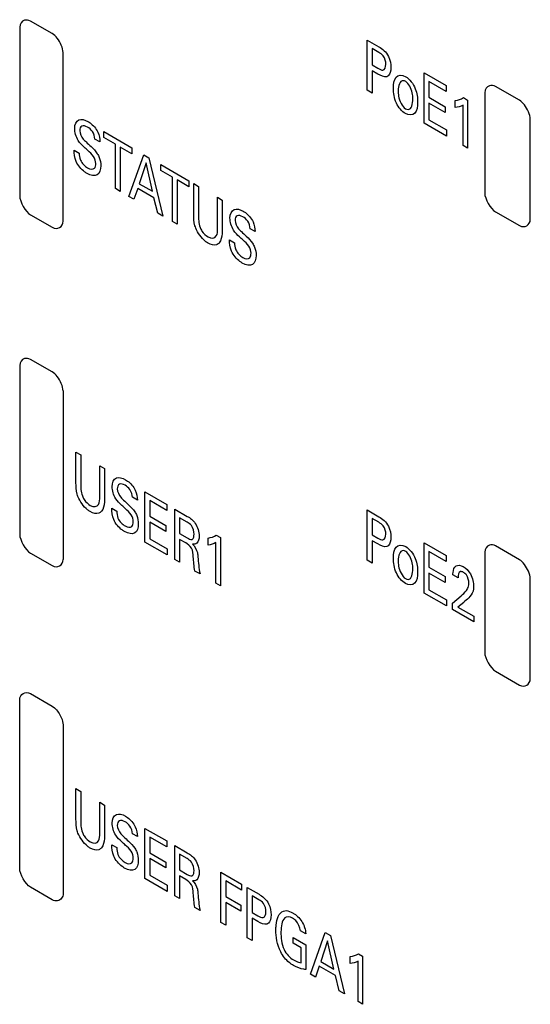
# Model space of a CAD drawing. Header units: inches. Extents: x 0 to 34, y 0 to 22.
# Tile 93 of 121: x 27.479 to 27.853, y 17.611 to 18.333. Entities that reach past the tile are written whole.
import ezdxf

# ---------------------------------------------------------------- set-up
doc = ezdxf.new("R2010")
doc.units = ezdxf.units.IN
doc.header["$LTSCALE"] = 1.87
doc.header["$MEASUREMENT"] = 0
doc.layers.get('0').update_dxf_attribs({"linetype": 'CONTINUOUS'})

msp = doc.modelspace()

# ---------------------------------------------------------------- linework, layer by layer
at = {"color": 40, "linetype": 'CONTINUOUS'}
for p, q in [((27.50314, 18.32295), (27.48723, 18.33213)), ((27.47927, 18.32754), (27.47927, 18.20394)), ((27.73395, 18.28137), (27.73395, 18.31819)), ((27.73395, 18.31819), (27.74252, 18.31325)), ((27.73749, 18.31202), (27.73749, 18.29998)), ((27.74244, 18.30916), (27.73749, 18.31202)), ((27.51109, 18.18557), (27.51109, 18.30917)), ((27.73749, 18.29998), (27.7417, 18.29755)), ((27.73749, 18.2957), (27.73749, 18.27933)), ((27.74163, 18.29331), (27.73749, 18.2957)), ((27.77567, 18.25728), (27.77567, 18.29411)), ((27.77567, 18.29411), (27.79171, 18.28484)), ((27.73749, 18.27933), (27.73395, 18.28137)), ((27.77921, 18.28773), (27.77921, 18.27625)), ((27.79171, 18.28051), (27.77921, 18.28773)), ((27.79171, 18.28484), (27.79171, 18.28051)), ((27.84554, 18.27409), (27.82805, 18.28419)), ((27.77921, 18.27625), (27.7911, 18.26938)), ((27.80442, 18.27598), (27.80757, 18.27416)), ((27.80757, 18.27416), (27.80757, 18.23886)), ((27.82009, 18.2796), (27.82009, 18.20612)), ((27.77921, 18.27197), (27.77921, 18.25973)), ((27.7911, 18.2651), (27.77921, 18.27197)), ((27.7911, 18.26938), (27.7911, 18.2651)), ((27.79847, 18.26875), (27.79847, 18.27385)), ((27.80417, 18.24082), (27.80417, 18.27056)), ((27.77921, 18.25973), (27.79199, 18.25235)), ((27.8535, 18.18683), (27.8535, 18.26031)), ((27.79199, 18.24786), (27.77567, 18.25728)), ((27.53805, 18.24352), (27.53436, 18.24565)), ((27.54084, 18.24675), (27.54084, 18.25109)), ((27.54084, 18.25109), (27.56149, 18.23917)), ((27.54941, 18.24181), (27.54084, 18.24675)), ((27.79199, 18.25235), (27.79199, 18.24786)), ((27.54941, 18.20932), (27.54941, 18.24181)), ((27.55291, 18.23978), (27.55291, 18.2073)), ((27.56149, 18.23483), (27.55291, 18.23978)), ((27.56149, 18.23917), (27.56149, 18.23483)), ((27.80757, 18.23886), (27.80417, 18.24082)), ((27.51921, 18.23752), (27.52289, 18.23539)), ((27.55937, 18.20357), (27.57013, 18.23418)), ((27.57013, 18.23418), (27.57392, 18.23199)), ((27.57392, 18.23199), (27.58426, 18.1892)), ((27.57187, 18.22813), (27.56691, 18.21294)), ((27.57658, 18.20735), (27.57187, 18.22813)), ((27.58267, 18.2226), (27.58267, 18.22694)), ((27.58267, 18.22694), (27.60331, 18.21502)), ((27.59124, 18.21766), (27.58267, 18.2226)), ((27.59124, 18.18517), (27.59124, 18.21766)), ((27.55291, 18.2073), (27.54941, 18.20932)), ((27.56577, 18.20946), (27.56302, 18.20146)), ((27.57764, 18.20261), (27.56577, 18.20946)), ((27.56691, 18.21294), (27.57658, 18.20735)), ((27.59474, 18.21563), (27.59474, 18.18315)), ((27.60331, 18.21069), (27.59474, 18.21563)), ((27.60331, 18.21502), (27.60331, 18.21069)), ((27.60682, 18.19055), (27.60682, 18.213)), ((27.60682, 18.213), (27.61036, 18.21095)), ((27.61036, 18.21095), (27.61036, 18.18815)), ((27.56302, 18.20146), (27.55937, 18.20357)), ((27.5804, 18.19143), (27.57764, 18.20261)), ((27.62424, 18.18034), (27.62424, 18.20294)), ((27.62424, 18.20294), (27.62767, 18.20096)), ((27.62767, 18.20096), (27.62767, 18.17826)), ((27.48723, 18.19016), (27.50314, 18.18097)), ((27.58426, 18.1892), (27.5804, 18.19143)), ((27.82805, 18.19234), (27.84554, 18.18224)), ((27.59474, 18.18315), (27.59124, 18.18517)), ((27.65185, 18.17781), (27.64817, 18.17994)), ((27.63302, 18.17181), (27.6367, 18.16968)), ((27.47927, 18.07954), (27.47927, 17.95593)), ((27.50314, 18.07494), (27.48723, 18.08413)), ((27.51109, 18.06117), (27.51109, 17.93756)), ((27.52052, 17.99374), (27.52052, 18.01618)), ((27.52052, 18.01618), (27.52406, 18.01414)), ((27.52406, 18.01414), (27.52406, 17.99134)), ((27.53794, 17.98352), (27.53794, 18.00612)), ((27.53794, 18.00612), (27.54137, 18.00414)), ((27.54137, 18.00414), (27.54137, 17.98144)), ((27.571, 17.9502), (27.571, 17.98703)), ((27.571, 17.98703), (27.58704, 17.97777)), ((27.56555, 17.98099), (27.56187, 17.98312)), ((27.57455, 17.98065), (27.57455, 17.96917)), ((27.58704, 17.97343), (27.57455, 17.98065)), ((27.54671, 17.97499), (27.5504, 17.97287)), ((27.58704, 17.97777), (27.58704, 17.97343)), ((27.59296, 17.93753), (27.59296, 17.97435)), ((27.59296, 17.97435), (27.60209, 17.96908)), ((27.73395, 17.93692), (27.73395, 17.97375)), ((27.73395, 17.97375), (27.74252, 17.9688)), ((27.57455, 17.96917), (27.58644, 17.96231)), ((27.57455, 17.96488), (27.57455, 17.95264)), ((27.58644, 17.95802), (27.57455, 17.96488)), ((27.5964, 17.96809), (27.5964, 17.95651)), ((27.60199, 17.96485), (27.5964, 17.96809)), ((27.73749, 17.96757), (27.73749, 17.95554)), ((27.74244, 17.96471), (27.73749, 17.96757)), ((27.58644, 17.96231), (27.58644, 17.95802)), ((27.58733, 17.94078), (27.571, 17.9502)), ((27.57455, 17.95264), (27.58733, 17.94527)), ((27.5964, 17.95651), (27.60199, 17.95328)), ((27.59647, 17.95213), (27.59647, 17.9355)), ((27.60093, 17.94956), (27.59647, 17.95213)), ((27.61739, 17.94806), (27.61739, 17.95315)), ((27.6231, 17.92013), (27.6231, 17.94986)), ((27.62334, 17.95528), (27.62649, 17.95346)), ((27.62649, 17.95346), (27.62649, 17.91817)), ((27.73749, 17.95554), (27.7417, 17.9531)), ((27.73749, 17.95125), (27.73749, 17.93488)), ((27.74163, 17.94886), (27.73749, 17.95125)), ((27.77567, 17.91283), (27.77567, 17.94966)), ((27.77567, 17.94966), (27.79171, 17.9404)), ((27.48723, 17.94215), (27.50314, 17.93297)), ((27.58733, 17.94527), (27.58733, 17.94078)), ((27.77921, 17.94328), (27.77921, 17.9318)), ((27.79171, 17.93606), (27.77921, 17.94328)), ((27.82009, 17.94281), (27.82009, 17.86932)), ((27.84554, 17.9373), (27.82805, 17.9474)), ((27.59647, 17.9355), (27.59296, 17.93753)), ((27.73749, 17.93488), (27.73395, 17.93692)), ((27.79171, 17.9404), (27.79171, 17.93606)), ((27.61148, 17.92683), (27.60769, 17.92902)), ((27.77921, 17.9318), (27.7911, 17.92494)), ((27.77921, 17.92752), (27.77921, 17.91528)), ((27.7911, 17.92065), (27.77921, 17.92752)), ((27.7911, 17.92494), (27.7911, 17.92065)), ((27.80053, 17.92413), (27.79681, 17.92628)), ((27.8535, 17.85004), (27.8535, 17.92352)), ((27.62649, 17.91817), (27.6231, 17.92013)), ((27.77921, 17.91528), (27.79199, 17.9079)), ((27.79199, 17.90341), (27.77567, 17.91283)), ((27.79199, 17.9079), (27.79199, 17.90341)), ((27.79646, 17.90548), (27.80287, 17.91085)), ((27.79646, 17.90083), (27.79646, 17.90548)), ((27.81203, 17.89184), (27.79646, 17.90083)), ((27.80467, 17.90598), (27.80038, 17.90259)), ((27.80038, 17.90259), (27.81203, 17.89587)), ((27.81203, 17.89587), (27.81203, 17.89184)), ((27.82805, 17.85554), (27.84554, 17.84544)), ((27.47927, 17.71099), (27.47927, 17.8346)), ((27.48723, 17.83919), (27.50314, 17.83)), ((27.50314, 17.83), (27.50482, 17.82873)), ((27.51109, 17.81623), (27.51109, 17.69262)), ((27.52052, 17.7471), (27.52052, 17.76954)), ((27.52052, 17.76954), (27.52406, 17.76749)), ((27.52406, 17.76749), (27.52406, 17.74469)), ((27.53794, 17.73688), (27.53794, 17.75948)), ((27.53794, 17.75948), (27.54137, 17.7575)), ((27.54137, 17.7575), (27.54137, 17.7348)), ((27.571, 17.70356), (27.571, 17.74039)), ((27.571, 17.74039), (27.58704, 17.73113)), ((27.56555, 17.73435), (27.56187, 17.73648)), ((27.57455, 17.73401), (27.57455, 17.72253)), ((27.58704, 17.72679), (27.57455, 17.73401)), ((27.54671, 17.72835), (27.5504, 17.72623)), ((27.58704, 17.73113), (27.58704, 17.72679)), ((27.59296, 17.69088), (27.59296, 17.72771)), ((27.59296, 17.72771), (27.60209, 17.72244)), ((27.57455, 17.72253), (27.58644, 17.71566)), ((27.5964, 17.72144), (27.5964, 17.70986)), ((27.60199, 17.71821), (27.5964, 17.72144)), ((27.57455, 17.71824), (27.57455, 17.706)), ((27.58644, 17.71138), (27.57455, 17.71824)), ((27.58644, 17.71566), (27.58644, 17.71138)), ((27.57455, 17.706), (27.58733, 17.69862)), ((27.5964, 17.70986), (27.60199, 17.70663)), ((27.59647, 17.70549), (27.59647, 17.68886)), ((27.60093, 17.70291), (27.59647, 17.70549)), ((27.62669, 17.67141), (27.62669, 17.70824)), ((27.62669, 17.70824), (27.64191, 17.69945)), ((27.50314, 17.68803), (27.48723, 17.69721)), ((27.58733, 17.69414), (27.571, 17.70356)), ((27.58733, 17.69862), (27.58733, 17.69414)), ((27.6303, 17.70182), (27.6303, 17.69034)), ((27.64191, 17.69511), (27.6303, 17.70182)), ((27.64191, 17.69945), (27.64191, 17.69511)), ((27.6461, 17.6602), (27.6461, 17.69703)), ((27.6461, 17.69703), (27.65467, 17.69208)), ((27.59647, 17.68886), (27.59296, 17.69088)), ((27.6303, 17.69034), (27.64124, 17.68402)), ((27.64964, 17.69085), (27.64964, 17.67882)), ((27.65459, 17.68799), (27.64964, 17.69085)), ((27.61148, 17.68019), (27.60769, 17.68238)), ((27.6303, 17.68605), (27.6303, 17.66932)), ((27.64124, 17.67973), (27.6303, 17.68605)), ((27.64124, 17.68402), (27.64124, 17.67973)), ((27.64964, 17.67882), (27.65385, 17.67638)), ((27.6303, 17.66932), (27.62669, 17.67141)), ((27.64964, 17.67453), (27.64964, 17.65816)), ((27.65378, 17.67214), (27.64964, 17.67453)), ((27.68888, 17.66315), (27.68501, 17.66538)), ((27.69242, 17.63346), (27.70318, 17.66407)), ((27.70318, 17.66407), (27.70696, 17.66189)), ((27.70696, 17.66189), (27.7173, 17.61909)), ((27.64964, 17.65816), (27.6461, 17.6602)), ((27.6796, 17.65621), (27.6796, 17.66045)), ((27.6796, 17.66045), (27.68898, 17.65503)), ((27.68544, 17.65284), (27.6796, 17.65621)), ((27.68898, 17.65503), (27.68898, 17.63688)), ((27.70491, 17.65802), (27.69995, 17.64283)), ((27.70962, 17.63725), (27.70491, 17.65802)), ((27.68544, 17.64192), (27.68544, 17.65284)), ((27.72151, 17.6413), (27.72151, 17.6464)), ((27.72746, 17.64852), (27.73061, 17.6467)), ((27.73061, 17.6467), (27.73061, 17.61141)), ((27.69882, 17.63935), (27.69606, 17.63136)), ((27.71068, 17.6325), (27.69882, 17.63935)), ((27.69995, 17.64283), (27.70962, 17.63725)), ((27.72722, 17.61337), (27.72722, 17.6431)), ((27.69606, 17.63136), (27.69242, 17.63346)), ((27.71344, 17.62132), (27.71068, 17.6325)), ((27.7173, 17.61909), (27.71344, 17.62132)), ((27.73061, 17.61141), (27.72722, 17.61337))]:
    msp.add_line(p, q, dxfattribs=at)
for points in [[(27.48273, 18.33267), (27.48075, 18.332), (27.47927, 18.33011), (27.47927, 18.32754)], [(27.48723, 18.33213), (27.4857, 18.33301), (27.48409, 18.33313), (27.48273, 18.33267)], [(27.50973, 18.31448), (27.50819, 18.31799), (27.50557, 18.32154), (27.50314, 18.32295)], [(27.51109, 18.30917), (27.51109, 18.31069), (27.51057, 18.31258), (27.50973, 18.31448)], [(27.74252, 18.31325), (27.74499, 18.31182), (27.74801, 18.30941), (27.74949, 18.30626)], [(27.74949, 18.30626), (27.75082, 18.30354), (27.75136, 18.30053), (27.75136, 18.29804)], [(27.75136, 18.29804), (27.75136, 18.29552), (27.75071, 18.29319), (27.74935, 18.29201)], [(27.82355, 18.28473), (27.82157, 18.28406), (27.82009, 18.28216), (27.82009, 18.2796)], [(27.82805, 18.28419), (27.82652, 18.28507), (27.82492, 18.28519), (27.82355, 18.28473)], [(27.79847, 18.27385), (27.80061, 18.27423), (27.80267, 18.27485), (27.80442, 18.27598)], [(27.80417, 18.27056), (27.80251, 18.26951), (27.80055, 18.26895), (27.79847, 18.26875)], [(27.85214, 18.26563), (27.85059, 18.26913), (27.84797, 18.27269), (27.84554, 18.27409)], [(27.8535, 18.26031), (27.8535, 18.26183), (27.85298, 18.26372), (27.85214, 18.26563)], [(27.52222, 18.24455), (27.52049, 18.24724), (27.51957, 18.25071), (27.51957, 18.25333)], [(27.53648, 18.2507), (27.5376, 18.2483), (27.53794, 18.24575), (27.53805, 18.24352)], [(27.5207, 18.22921), (27.51953, 18.23205), (27.51921, 18.23497), (27.51921, 18.23752)], [(27.47927, 18.20394), (27.47927, 18.19961), (27.48348, 18.19232), (27.48723, 18.19016)], [(27.82009, 18.20612), (27.82009, 18.20179), (27.8243, 18.1945), (27.82805, 18.19234)], [(27.63603, 18.17884), (27.63429, 18.18153), (27.63337, 18.18499), (27.63337, 18.18762)], [(27.50314, 18.18097), (27.50689, 18.17881), (27.51109, 18.18124), (27.51109, 18.18557)], [(27.65029, 18.18499), (27.6514, 18.18259), (27.65175, 18.18004), (27.65185, 18.17781)], [(27.84554, 18.18224), (27.84929, 18.18007), (27.8535, 18.1825), (27.8535, 18.18683)], [(27.6345, 18.1635), (27.63334, 18.16634), (27.63302, 18.16926), (27.63302, 18.17181)], [(27.48273, 18.08467), (27.48075, 18.084), (27.47927, 18.0821), (27.47927, 18.07954)], [(27.48723, 18.08413), (27.4857, 18.08501), (27.48409, 18.08513), (27.48273, 18.08467)], [(27.50973, 18.06648), (27.50819, 18.06999), (27.50557, 18.07354), (27.50314, 18.07494)], [(27.51109, 18.06117), (27.51109, 18.06269), (27.51057, 18.06458), (27.50973, 18.06648)], [(27.54973, 17.98202), (27.54799, 17.98472), (27.54707, 17.98818), (27.54707, 17.9908)], [(27.56399, 17.98817), (27.5651, 17.98577), (27.56545, 17.98323), (27.56555, 17.98099)], [(27.5482, 17.96668), (27.54704, 17.96952), (27.54671, 17.97245), (27.54671, 17.97499)], [(27.60209, 17.96908), (27.60411, 17.96791), (27.60639, 17.96633), (27.60797, 17.96395)], [(27.60797, 17.96395), (27.60983, 17.9612), (27.6108, 17.95754), (27.6108, 17.95482)], [(27.74252, 17.9688), (27.74499, 17.96737), (27.74801, 17.96496), (27.74949, 17.96181)], [(27.74949, 17.96181), (27.75082, 17.95909), (27.75136, 17.95608), (27.75136, 17.95359)], [(27.47927, 17.95593), (27.47927, 17.9516), (27.48348, 17.94432), (27.48723, 17.94215)], [(27.60199, 17.95328), (27.60314, 17.95262), (27.60443, 17.9519), (27.60535, 17.95215)], [(27.6108, 17.95482), (27.6108, 17.95253), (27.61024, 17.9504), (27.609, 17.94933)], [(27.61739, 17.95315), (27.61953, 17.95353), (27.62158, 17.95416), (27.62334, 17.95528)], [(27.6231, 17.94986), (27.62143, 17.94882), (27.61947, 17.94826), (27.61739, 17.94806)], [(27.75136, 17.95359), (27.75136, 17.95107), (27.75071, 17.94874), (27.74935, 17.94757)], [(27.609, 17.94933), (27.60824, 17.94867), (27.60714, 17.94846), (27.60599, 17.94867)], [(27.82355, 17.94794), (27.82157, 17.94727), (27.82009, 17.94537), (27.82009, 17.94281)], [(27.82805, 17.9474), (27.82652, 17.94828), (27.82492, 17.9484), (27.82355, 17.94794)], [(27.50314, 17.93297), (27.50689, 17.9308), (27.51109, 17.93323), (27.51109, 17.93756)], [(27.60769, 17.92902), (27.60695, 17.93261), (27.60681, 17.93601), (27.60652, 17.93944)], [(27.60988, 17.93933), (27.6102, 17.93526), (27.61056, 17.93113), (27.61148, 17.92683)], [(27.85214, 17.92884), (27.85059, 17.93234), (27.84797, 17.9359), (27.84554, 17.9373)], [(27.79907, 17.93273), (27.80038, 17.93358), (27.80247, 17.93332), (27.80438, 17.93221)], [(27.8535, 17.92352), (27.8535, 17.92504), (27.85298, 17.92693), (27.85214, 17.92884)], [(27.80287, 17.91085), (27.80424, 17.91198), (27.80555, 17.91322), (27.80665, 17.91473)], [(27.82009, 17.86932), (27.82009, 17.86499), (27.8243, 17.85771), (27.82805, 17.85554)], [(27.84554, 17.84544), (27.84929, 17.84328), (27.8535, 17.84571), (27.8535, 17.85004)], [(27.47927, 17.8346), (27.47927, 17.83893), (27.48348, 17.84135), (27.48723, 17.83919)], [(27.50482, 17.82873), (27.50671, 17.82697), (27.50854, 17.82424), (27.50973, 17.82154)], [(27.50973, 17.82154), (27.51057, 17.81964), (27.51109, 17.81775), (27.51109, 17.81623)], [(27.54973, 17.73538), (27.54799, 17.73807), (27.54707, 17.74154), (27.54707, 17.74416)], [(27.56399, 17.74153), (27.5651, 17.73913), (27.56545, 17.73659), (27.56555, 17.73435)], [(27.5482, 17.72004), (27.54704, 17.72288), (27.54671, 17.7258), (27.54671, 17.72835)], [(27.60209, 17.72244), (27.60411, 17.72127), (27.60639, 17.71968), (27.60797, 17.71731)], [(27.60797, 17.71731), (27.60983, 17.71455), (27.6108, 17.7109), (27.6108, 17.70817)], [(27.48723, 17.69721), (27.48348, 17.69938), (27.47927, 17.70666), (27.47927, 17.71099)], [(27.60199, 17.70663), (27.60314, 17.70597), (27.60443, 17.70526), (27.60535, 17.70551)], [(27.6108, 17.70817), (27.6108, 17.70589), (27.61024, 17.70376), (27.609, 17.70269)], [(27.609, 17.70269), (27.60824, 17.70203), (27.60714, 17.70182), (27.60599, 17.70202)], [(27.51109, 17.69262), (27.51109, 17.69126), (27.51067, 17.69009), (27.50998, 17.68918)], [(27.60769, 17.68238), (27.60695, 17.68597), (27.60681, 17.68937), (27.60652, 17.6928)], [(27.60988, 17.69269), (27.6102, 17.68862), (27.61056, 17.68448), (27.61148, 17.68019)], [(27.65467, 17.69208), (27.65714, 17.69065), (27.66017, 17.68824), (27.66164, 17.68509)], [(27.50998, 17.68918), (27.50849, 17.68722), (27.50571, 17.68654), (27.50314, 17.68803)], [(27.66164, 17.68509), (27.66297, 17.68237), (27.66351, 17.67936), (27.66351, 17.67688)], [(27.66351, 17.67688), (27.66351, 17.67436), (27.66287, 17.67202), (27.6615, 17.67085)], [(27.67925, 17.67447), (27.67712, 17.6757), (27.6747, 17.67599), (27.67348, 17.67469)], [(27.67348, 17.67469), (27.67141, 17.67258), (27.67075, 17.66852), (27.67075, 17.66443)], [(27.67061, 17.64982), (27.66799, 17.65516), (27.66703, 17.66104), (27.66703, 17.66592)], [(27.67075, 17.66443), (27.67075, 17.66047), (27.67117, 17.6559), (27.67309, 17.65151)], [(27.67309, 17.65151), (27.67451, 17.64832), (27.67739, 17.6454), (27.67989, 17.64396)], [(27.72151, 17.6464), (27.72365, 17.64677), (27.7257, 17.6474), (27.72746, 17.64852)], [(27.72722, 17.6431), (27.72555, 17.64206), (27.72359, 17.6415), (27.72151, 17.6413)]]:
    msp.add_open_spline(points, degree=3, dxfattribs=at)
for points, knots in [([(27.74762, 18.30041), (27.74762, 18.30224), (27.7466, 18.30665), (27.74356, 18.30852), (27.74244, 18.30916)], [0, 0, 0, 0, 0.587905, 1, 1, 1, 1]), ([(27.7417, 18.29755), (27.743, 18.2968), (27.7464, 18.29499), (27.74762, 18.29844), (27.74762, 18.30041)], [0, 0, 0, 0, 0.43314, 1, 1, 1, 1]), ([(27.74935, 18.29201), (27.74902, 18.29173), (27.74705, 18.29048), (27.74389, 18.292), (27.74163, 18.29331)], [0, 0, 0, 0, 0.190828, 1, 1, 1, 1]), ([(27.75318, 18.28277), (27.75318, 18.28594), (27.75377, 18.29239), (27.75949, 18.29289), (27.7622, 18.29132)], [0, 0, 0, 0, 0.503389, 1, 1, 1, 1]), ([(27.7622, 18.2878), (27.7616, 18.28815), (27.75789, 18.28939), (27.75665, 18.28456), (27.75665, 18.28107)], [0, 0, 0, 0, 0.165672, 1, 1, 1, 1]), ([(27.7622, 18.29132), (27.76491, 18.28976), (27.7704, 18.28267), (27.77091, 18.27586), (27.77091, 18.27288)], [0, 0, 0, 0, 0.512204, 1, 1, 1, 1]), ([(27.76192, 18.26435), (27.75946, 18.26577), (27.75392, 18.27237), (27.75318, 18.27949), (27.75318, 18.28277)], [0, 0, 0, 0, 0.464743, 1, 1, 1, 1]), ([(27.76737, 18.27508), (27.76737, 18.27649), (27.76735, 18.2804), (27.76446, 18.2865), (27.7622, 18.2878)], [0, 0, 0, 0, 0.350901, 1, 1, 1, 1]), ([(27.75665, 18.28107), (27.75665, 18.2798), (27.75672, 18.27579), (27.75952, 18.26931), (27.76199, 18.26788)], [0, 0, 0, 0, 0.307443, 1, 1, 1, 1]), ([(27.76199, 18.26788), (27.76265, 18.26751), (27.76645, 18.2664), (27.76737, 18.27155), (27.76737, 18.27508)], [0, 0, 0, 0, 0.175871, 1, 1, 1, 1]), ([(27.77091, 18.27288), (27.77091, 18.26955), (27.77011, 18.26319), (27.76446, 18.26288), (27.76192, 18.26435)], [0, 0, 0, 0, 0.532067, 1, 1, 1, 1]), ([(27.51957, 18.25333), (27.51957, 18.2563), (27.52164, 18.26128), (27.52695, 18.25982), (27.5293, 18.25847)], [0, 0, 0, 0, 0.523526, 1, 1, 1, 1]), ([(27.52898, 18.25436), (27.52752, 18.25521), (27.52438, 18.25618), (27.52331, 18.25324), (27.52331, 18.25167)], [0, 0, 0, 0, 0.518965, 1, 1, 1, 1]), ([(27.53436, 18.24565), (27.5343, 18.24735), (27.53317, 18.25145), (27.53021, 18.25366), (27.52898, 18.25436)], [0, 0, 0, 0, 0.539703, 1, 1, 1, 1]), ([(27.5293, 18.25847), (27.52982, 18.25817), (27.53245, 18.25649), (27.53522, 18.25341), (27.53648, 18.2507)], [0, 0, 0, 0, 0.19533, 1, 1, 1, 1]), ([(27.52331, 18.25167), (27.52331, 18.24984), (27.52499, 18.24612), (27.52723, 18.24419), (27.52792, 18.24356)], [0, 0, 0, 0, 0.687271, 1, 1, 1, 1]), ([(27.52915, 18.23729), (27.52831, 18.23807), (27.52594, 18.24029), (27.52345, 18.24264), (27.52222, 18.24455)], [0, 0, 0, 0, 0.354589, 1, 1, 1, 1]), ([(27.52792, 18.24356), (27.52913, 18.2424), (27.53194, 18.23976), (27.53486, 18.23692), (27.53617, 18.23492)], [0, 0, 0, 0, 0.429419, 1, 1, 1, 1]), ([(27.52289, 18.23539), (27.52293, 18.23379), (27.52321, 18.22943), (27.52714, 18.22565), (27.52905, 18.22454)], [0, 0, 0, 0, 0.415424, 1, 1, 1, 1]), ([(27.53503, 18.22767), (27.53503, 18.22919), (27.5337, 18.23353), (27.53063, 18.23591), (27.52915, 18.23729)], [0, 0, 0, 0, 0.460846, 1, 1, 1, 1]), ([(27.53617, 18.23492), (27.53672, 18.23407), (27.53827, 18.23108), (27.53871, 18.22798), (27.53871, 18.2261)], [0, 0, 0, 0, 0.305909, 1, 1, 1, 1]), ([(27.52863, 18.22045), (27.52804, 18.22079), (27.52511, 18.22265), (27.52195, 18.22618), (27.5207, 18.22921)], [0, 0, 0, 0, 0.200878, 1, 1, 1, 1]), ([(27.53871, 18.2261), (27.53871, 18.2232), (27.53702, 18.21764), (27.5313, 18.21891), (27.52863, 18.22045)], [0, 0, 0, 0, 0.484808, 1, 1, 1, 1]), ([(27.52905, 18.22454), (27.53088, 18.22349), (27.53431, 18.22298), (27.53503, 18.22629), (27.53503, 18.22767)], [0, 0, 0, 0, 0.603805, 1, 1, 1, 1]), ([(27.63337, 18.18762), (27.63337, 18.19059), (27.63545, 18.19557), (27.64076, 18.19411), (27.64311, 18.19276)], [0, 0, 0, 0, 0.523526, 1, 1, 1, 1]), ([(27.60831, 18.18041), (27.6081, 18.18097), (27.60691, 18.18453), (27.60682, 18.18789), (27.60682, 18.19055)], [0, 0, 0, 0, 0.158966, 1, 1, 1, 1]), ([(27.61036, 18.18815), (27.61036, 18.1873), (27.61043, 18.18501), (27.61088, 18.18245), (27.61149, 18.18087)], [0, 0, 0, 0, 0.374026, 1, 1, 1, 1]), ([(27.64279, 18.18865), (27.64133, 18.1895), (27.63819, 18.19047), (27.63712, 18.18752), (27.63712, 18.18596)], [0, 0, 0, 0, 0.518932, 1, 1, 1, 1]), ([(27.64817, 18.17994), (27.64811, 18.18164), (27.64698, 18.18574), (27.64402, 18.18794), (27.64279, 18.18865)], [0, 0, 0, 0, 0.539663, 1, 1, 1, 1]), ([(27.64311, 18.19276), (27.64363, 18.19246), (27.64626, 18.19078), (27.64903, 18.1877), (27.65029, 18.18499)], [0, 0, 0, 0, 0.19533, 1, 1, 1, 1]), ([(27.61733, 18.16934), (27.61663, 18.16974), (27.61312, 18.17211), (27.60969, 18.17677), (27.60831, 18.18041)], [0, 0, 0, 0, 0.198413, 1, 1, 1, 1]), ([(27.61149, 18.18087), (27.61185, 18.17997), (27.6133, 18.17703), (27.61575, 18.17479), (27.61733, 18.17387)], [0, 0, 0, 0, 0.305486, 1, 1, 1, 1]), ([(27.61733, 18.17387), (27.61969, 18.17251), (27.62424, 18.17309), (27.62424, 18.17824), (27.62424, 18.18034)], [0, 0, 0, 0, 0.56436, 1, 1, 1, 1]), ([(27.63712, 18.18596), (27.63712, 18.18413), (27.6388, 18.18041), (27.64104, 18.17848), (27.64173, 18.17784)], [0, 0, 0, 0, 0.687271, 1, 1, 1, 1]), ([(27.62767, 18.17826), (27.62767, 18.17764), (27.62764, 18.1743), (27.62688, 18.17124), (27.62558, 18.16967)], [0, 0, 0, 0, 0.182823, 1, 1, 1, 1]), ([(27.64296, 18.17157), (27.64212, 18.17236), (27.63975, 18.17458), (27.63726, 18.17693), (27.63603, 18.17884)], [0, 0, 0, 0, 0.354589, 1, 1, 1, 1]), ([(27.64173, 18.17784), (27.64294, 18.17669), (27.64575, 18.17405), (27.64867, 18.17121), (27.64998, 18.16921)], [0, 0, 0, 0, 0.429419, 1, 1, 1, 1]), ([(27.62558, 18.16967), (27.62502, 18.16898), (27.62289, 18.16735), (27.6195, 18.16808), (27.61733, 18.16934)], [0, 0, 0, 0, 0.325989, 1, 1, 1, 1]), ([(27.6367, 18.16968), (27.63674, 18.16808), (27.63702, 18.16371), (27.64095, 18.15994), (27.64286, 18.15883)], [0, 0, 0, 0, 0.41541, 1, 1, 1, 1]), ([(27.64884, 18.16195), (27.64884, 18.16348), (27.64751, 18.16781), (27.64444, 18.1702), (27.64296, 18.17157)], [0, 0, 0, 0, 0.460855, 1, 1, 1, 1]), ([(27.64998, 18.16921), (27.65053, 18.16836), (27.65208, 18.16536), (27.65252, 18.16227), (27.65252, 18.16039)], [0, 0, 0, 0, 0.305908, 1, 1, 1, 1]), ([(27.64244, 18.15474), (27.64184, 18.15508), (27.63892, 18.15694), (27.63576, 18.16047), (27.6345, 18.1635)], [0, 0, 0, 0, 0.20091, 1, 1, 1, 1]), ([(27.65252, 18.16039), (27.65252, 18.15749), (27.65083, 18.15193), (27.64511, 18.15319), (27.64244, 18.15474)], [0, 0, 0, 0, 0.484815, 1, 1, 1, 1]), ([(27.64286, 18.15883), (27.64468, 18.15778), (27.64812, 18.15727), (27.64884, 18.16057), (27.64884, 18.16195)], [0, 0, 0, 0, 0.603797, 1, 1, 1, 1]), ([(27.522, 17.9836), (27.5218, 17.98416), (27.5206, 17.98772), (27.52052, 17.99108), (27.52052, 17.99374)], [0, 0, 0, 0, 0.159028, 1, 1, 1, 1]), ([(27.54707, 17.9908), (27.54707, 17.99377), (27.54915, 17.99875), (27.55446, 17.9973), (27.5568, 17.99594)], [0, 0, 0, 0, 0.523504, 1, 1, 1, 1]), ([(27.55649, 17.99184), (27.55503, 17.99269), (27.55189, 17.99365), (27.55082, 17.99071), (27.55082, 17.98914)], [0, 0, 0, 0, 0.518964, 1, 1, 1, 1]), ([(27.5568, 17.99594), (27.55732, 17.99564), (27.55995, 17.99396), (27.56272, 17.99089), (27.56399, 17.98817)], [0, 0, 0, 0, 0.195348, 1, 1, 1, 1]), ([(27.52406, 17.99134), (27.52406, 17.99049), (27.52412, 17.98819), (27.52458, 17.98563), (27.52519, 17.98405)], [0, 0, 0, 0, 0.374029, 1, 1, 1, 1]), ([(27.55082, 17.98914), (27.55082, 17.98731), (27.5525, 17.9836), (27.55473, 17.98166), (27.55542, 17.98103)], [0, 0, 0, 0, 0.687271, 1, 1, 1, 1]), ([(27.56187, 17.98312), (27.5618, 17.98482), (27.56068, 17.98893), (27.55772, 17.99113), (27.55649, 17.99184)], [0, 0, 0, 0, 0.539728, 1, 1, 1, 1]), ([(27.53103, 17.97252), (27.53033, 17.97292), (27.52682, 17.9753), (27.52339, 17.97995), (27.522, 17.9836)], [0, 0, 0, 0, 0.198422, 1, 1, 1, 1]), ([(27.52519, 17.98405), (27.52555, 17.98315), (27.527, 17.98021), (27.52945, 17.97797), (27.53103, 17.97705)], [0, 0, 0, 0, 0.305343, 1, 1, 1, 1]), ([(27.53103, 17.97705), (27.53339, 17.97569), (27.53794, 17.97627), (27.53794, 17.98142), (27.53794, 17.98352)], [0, 0, 0, 0, 0.564311, 1, 1, 1, 1]), ([(27.54137, 17.98144), (27.54137, 17.98082), (27.54133, 17.97748), (27.54058, 17.97442), (27.53928, 17.97286)], [0, 0, 0, 0, 0.182999, 1, 1, 1, 1]), ([(27.55666, 17.97476), (27.55581, 17.97555), (27.55345, 17.97776), (27.55096, 17.98011), (27.54973, 17.98202)], [0, 0, 0, 0, 0.354627, 1, 1, 1, 1]), ([(27.55542, 17.98103), (27.55664, 17.97988), (27.55945, 17.97723), (27.56237, 17.9744), (27.56367, 17.97239)], [0, 0, 0, 0, 0.429514, 1, 1, 1, 1]), ([(27.53928, 17.97286), (27.53872, 17.97216), (27.53658, 17.97053), (27.5332, 17.97127), (27.53103, 17.97252)], [0, 0, 0, 0, 0.326067, 1, 1, 1, 1]), ([(27.5504, 17.97287), (27.55044, 17.97127), (27.55072, 17.9669), (27.55464, 17.96312), (27.55656, 17.96202)], [0, 0, 0, 0, 0.415424, 1, 1, 1, 1]), ([(27.56254, 17.96514), (27.56254, 17.96666), (27.56121, 17.971), (27.55814, 17.97338), (27.55666, 17.97476)], [0, 0, 0, 0, 0.460572, 1, 1, 1, 1]), ([(27.56367, 17.97239), (27.56423, 17.97155), (27.56578, 17.96855), (27.56622, 17.96545), (27.56622, 17.96357)], [0, 0, 0, 0, 0.306089, 1, 1, 1, 1]), ([(27.55614, 17.95793), (27.55554, 17.95827), (27.55262, 17.96012), (27.54946, 17.96365), (27.5482, 17.96668)], [0, 0, 0, 0, 0.20093, 1, 1, 1, 1]), ([(27.55656, 17.96202), (27.55838, 17.96096), (27.56182, 17.96046), (27.56254, 17.96376), (27.56254, 17.96514)], [0, 0, 0, 0, 0.603797, 1, 1, 1, 1]), ([(27.60708, 17.95594), (27.60708, 17.95785), (27.60603, 17.96224), (27.60304, 17.96425), (27.60199, 17.96485)], [0, 0, 0, 0, 0.611941, 1, 1, 1, 1]), ([(27.74762, 17.95596), (27.74762, 17.95779), (27.7466, 17.9622), (27.74356, 17.96407), (27.74244, 17.96471)], [0, 0, 0, 0, 0.587905, 1, 1, 1, 1]), ([(27.56622, 17.96357), (27.56622, 17.96067), (27.56453, 17.95511), (27.55881, 17.95638), (27.55614, 17.95793)], [0, 0, 0, 0, 0.48476, 1, 1, 1, 1]), ([(27.60652, 17.93944), (27.60637, 17.94141), (27.60617, 17.94591), (27.6024, 17.9487), (27.60093, 17.94956)], [0, 0, 0, 0, 0.526019, 1, 1, 1, 1]), ([(27.60535, 17.95215), (27.60552, 17.95219), (27.60667, 17.95272), (27.60708, 17.95443), (27.60708, 17.95594)], [0, 0, 0, 0, 0.140295, 1, 1, 1, 1]), ([(27.7417, 17.9531), (27.743, 17.95235), (27.7464, 17.95054), (27.74762, 17.95399), (27.74762, 17.95596)], [0, 0, 0, 0, 0.43314, 1, 1, 1, 1]), ([(27.60599, 17.94867), (27.60758, 17.94715), (27.60962, 17.94339), (27.60981, 17.94036), (27.60988, 17.93933)], [0, 0, 0, 0, 0.661993, 1, 1, 1, 1]), ([(27.74935, 17.94757), (27.74902, 17.94728), (27.74705, 17.94603), (27.74389, 17.94755), (27.74163, 17.94886)], [0, 0, 0, 0, 0.190828, 1, 1, 1, 1]), ([(27.75318, 17.93832), (27.75318, 17.94149), (27.75377, 17.94794), (27.75949, 17.94844), (27.7622, 17.94688)], [0, 0, 0, 0, 0.503389, 1, 1, 1, 1]), ([(27.7622, 17.94335), (27.7616, 17.9437), (27.75789, 17.94494), (27.75665, 17.94011), (27.75665, 17.93662)], [0, 0, 0, 0, 0.165672, 1, 1, 1, 1]), ([(27.7622, 17.94688), (27.76491, 17.94531), (27.7704, 17.93822), (27.77091, 17.93141), (27.77091, 17.92843)], [0, 0, 0, 0, 0.512204, 1, 1, 1, 1]), ([(27.76737, 17.93063), (27.76737, 17.93204), (27.76735, 17.93595), (27.76446, 17.94205), (27.7622, 17.94335)], [0, 0, 0, 0, 0.350901, 1, 1, 1, 1]), ([(27.76192, 17.9199), (27.75946, 17.92132), (27.75392, 17.92793), (27.75318, 17.93504), (27.75318, 17.93832)], [0, 0, 0, 0, 0.464743, 1, 1, 1, 1]), ([(27.75665, 17.93662), (27.75665, 17.93535), (27.75672, 17.93134), (27.75952, 17.92486), (27.76199, 17.92343)], [0, 0, 0, 0, 0.307443, 1, 1, 1, 1]), ([(27.77091, 17.92843), (27.77091, 17.9251), (27.77011, 17.91874), (27.76446, 17.91844), (27.76192, 17.9199)], [0, 0, 0, 0, 0.532067, 1, 1, 1, 1]), ([(27.76199, 17.92343), (27.76265, 17.92306), (27.76645, 17.92196), (27.76737, 17.92711), (27.76737, 17.93063)], [0, 0, 0, 0, 0.175871, 1, 1, 1, 1]), ([(27.79681, 17.92628), (27.79682, 17.9268), (27.7969, 17.92948), (27.79776, 17.93185), (27.79907, 17.93273)], [0, 0, 0, 0, 0.190599, 1, 1, 1, 1]), ([(27.80453, 17.928), (27.80373, 17.92845), (27.8011, 17.92922), (27.80053, 17.92605), (27.80053, 17.92413)], [0, 0, 0, 0, 0.323411, 1, 1, 1, 1]), ([(27.80438, 17.93221), (27.80624, 17.93114), (27.81087, 17.92659), (27.81196, 17.92034), (27.81196, 17.91753)], [0, 0, 0, 0, 0.432537, 1, 1, 1, 1]), ([(27.80845, 17.91997), (27.80845, 17.92181), (27.80771, 17.92551), (27.80525, 17.92758), (27.80453, 17.928)], [0, 0, 0, 0, 0.688303, 1, 1, 1, 1]), ([(27.80665, 17.91473), (27.80696, 17.91517), (27.8079, 17.91656), (27.80845, 17.91847), (27.80845, 17.91997)], [0, 0, 0, 0, 0.3235, 1, 1, 1, 1]), ([(27.81196, 17.91753), (27.81196, 17.91698), (27.81192, 17.91383), (27.81041, 17.91181), (27.8092, 17.9103)], [0, 0, 0, 0, 0.173601, 1, 1, 1, 1]), ([(27.8092, 17.9103), (27.80811, 17.90898), (27.80651, 17.90766), (27.80498, 17.90625), (27.80467, 17.90598)], [0, 0, 0, 0, 0.804949, 1, 1, 1, 1]), ([(27.54707, 17.74416), (27.54707, 17.74713), (27.54915, 17.75211), (27.55446, 17.75066), (27.5568, 17.7493)], [0, 0, 0, 0, 0.523504, 1, 1, 1, 1]), ([(27.5568, 17.7493), (27.55732, 17.749), (27.55995, 17.74732), (27.56272, 17.74425), (27.56399, 17.74153)], [0, 0, 0, 0, 0.195348, 1, 1, 1, 1]), ([(27.522, 17.73695), (27.5218, 17.73752), (27.5206, 17.74107), (27.52052, 17.74444), (27.52052, 17.7471)], [0, 0, 0, 0, 0.159028, 1, 1, 1, 1]), ([(27.52406, 17.74469), (27.52406, 17.74385), (27.52412, 17.74155), (27.52458, 17.73899), (27.52519, 17.73741)], [0, 0, 0, 0, 0.374029, 1, 1, 1, 1]), ([(27.55649, 17.7452), (27.55503, 17.74604), (27.55189, 17.74701), (27.55082, 17.74407), (27.55082, 17.7425)], [0, 0, 0, 0, 0.518964, 1, 1, 1, 1]), ([(27.55082, 17.7425), (27.55082, 17.74067), (27.5525, 17.73695), (27.55473, 17.73502), (27.55542, 17.73439)], [0, 0, 0, 0, 0.687271, 1, 1, 1, 1]), ([(27.56187, 17.73648), (27.5618, 17.73818), (27.56068, 17.74228), (27.55772, 17.74449), (27.55649, 17.7452)], [0, 0, 0, 0, 0.539728, 1, 1, 1, 1]), ([(27.53103, 17.72588), (27.53033, 17.72628), (27.52682, 17.72865), (27.52339, 17.73331), (27.522, 17.73695)], [0, 0, 0, 0, 0.198422, 1, 1, 1, 1]), ([(27.52519, 17.73741), (27.52555, 17.73651), (27.527, 17.73357), (27.52945, 17.73133), (27.53103, 17.73041)], [0, 0, 0, 0, 0.305343, 1, 1, 1, 1]), ([(27.53103, 17.73041), (27.53339, 17.72905), (27.53794, 17.72963), (27.53794, 17.73478), (27.53794, 17.73688)], [0, 0, 0, 0, 0.564311, 1, 1, 1, 1]), ([(27.54137, 17.7348), (27.54137, 17.73418), (27.54133, 17.73084), (27.54058, 17.72778), (27.53928, 17.72621)], [0, 0, 0, 0, 0.182999, 1, 1, 1, 1]), ([(27.55666, 17.72811), (27.55581, 17.7289), (27.55345, 17.73112), (27.55096, 17.73347), (27.54973, 17.73538)], [0, 0, 0, 0, 0.354627, 1, 1, 1, 1]), ([(27.55542, 17.73439), (27.55664, 17.73323), (27.55945, 17.73059), (27.56237, 17.72775), (27.56367, 17.72575)], [0, 0, 0, 0, 0.429514, 1, 1, 1, 1]), ([(27.53928, 17.72621), (27.53872, 17.72552), (27.53658, 17.72389), (27.5332, 17.72463), (27.53103, 17.72588)], [0, 0, 0, 0, 0.326067, 1, 1, 1, 1]), ([(27.5504, 17.72623), (27.55044, 17.72463), (27.55072, 17.72026), (27.55464, 17.71648), (27.55656, 17.71537)], [0, 0, 0, 0, 0.415424, 1, 1, 1, 1]), ([(27.56254, 17.7185), (27.56254, 17.72002), (27.56121, 17.72436), (27.55814, 17.72674), (27.55666, 17.72811)], [0, 0, 0, 0, 0.460572, 1, 1, 1, 1]), ([(27.56367, 17.72575), (27.56423, 17.72491), (27.56578, 17.72191), (27.56622, 17.71881), (27.56622, 17.71693)], [0, 0, 0, 0, 0.306089, 1, 1, 1, 1]), ([(27.55614, 17.71128), (27.55554, 17.71163), (27.55262, 17.71348), (27.54946, 17.71701), (27.5482, 17.72004)], [0, 0, 0, 0, 0.20093, 1, 1, 1, 1]), ([(27.55656, 17.71537), (27.55838, 17.71432), (27.56182, 17.71381), (27.56254, 17.71712), (27.56254, 17.7185)], [0, 0, 0, 0, 0.603797, 1, 1, 1, 1]), ([(27.56622, 17.71693), (27.56622, 17.71403), (27.56453, 17.70847), (27.55881, 17.70974), (27.55614, 17.71128)], [0, 0, 0, 0, 0.48476, 1, 1, 1, 1]), ([(27.60708, 17.7093), (27.60708, 17.71121), (27.60603, 17.7156), (27.60304, 17.71761), (27.60199, 17.71821)], [0, 0, 0, 0, 0.611941, 1, 1, 1, 1]), ([(27.60535, 17.70551), (27.60552, 17.70555), (27.60667, 17.70608), (27.60708, 17.70779), (27.60708, 17.7093)], [0, 0, 0, 0, 0.140295, 1, 1, 1, 1]), ([(27.60652, 17.6928), (27.60637, 17.69476), (27.60617, 17.69926), (27.6024, 17.70206), (27.60093, 17.70291)], [0, 0, 0, 0, 0.526019, 1, 1, 1, 1]), ([(27.60599, 17.70202), (27.60758, 17.70051), (27.60962, 17.69674), (27.60981, 17.69372), (27.60988, 17.69269)], [0, 0, 0, 0, 0.661993, 1, 1, 1, 1]), ([(27.65977, 17.67924), (27.65977, 17.68107), (27.65875, 17.68548), (27.65571, 17.68735), (27.65459, 17.68799)], [0, 0, 0, 0, 0.588068, 1, 1, 1, 1]), ([(27.65385, 17.67638), (27.65516, 17.67563), (27.65855, 17.67382), (27.65977, 17.67727), (27.65977, 17.67924)], [0, 0, 0, 0, 0.433338, 1, 1, 1, 1]), ([(27.66703, 17.66592), (27.66703, 17.6671), (27.66733, 17.67298), (27.66924, 17.67851), (27.67252, 17.67978)], [0, 0, 0, 0, 0.193572, 1, 1, 1, 1]), ([(27.67252, 17.67978), (27.67312, 17.68002), (27.6753, 17.68031), (27.67789, 17.67928), (27.67963, 17.67827)], [0, 0, 0, 0, 0.31041, 1, 1, 1, 1]), ([(27.67963, 17.67827), (27.6802, 17.67795), (27.68299, 17.67623), (27.68579, 17.67283), (27.68717, 17.66999)], [0, 0, 0, 0, 0.200989, 1, 1, 1, 1]), ([(27.6615, 17.67085), (27.66117, 17.67056), (27.6592, 17.66932), (27.65604, 17.67083), (27.65378, 17.67214)], [0, 0, 0, 0, 0.190735, 1, 1, 1, 1]), ([(27.68501, 17.66538), (27.68476, 17.66773), (27.6828, 17.67212), (27.68002, 17.67402), (27.67925, 17.67447)], [0, 0, 0, 0, 0.711967, 1, 1, 1, 1]), ([(27.68717, 17.66999), (27.68752, 17.66927), (27.6885, 17.66692), (27.6888, 17.66461), (27.68888, 17.66315)], [0, 0, 0, 0, 0.315821, 1, 1, 1, 1]), ([(27.67989, 17.63988), (27.67882, 17.6405), (27.67539, 17.64274), (27.67207, 17.64682), (27.67061, 17.64982)], [0, 0, 0, 0, 0.310036, 1, 1, 1, 1]), ([(27.67989, 17.64396), (27.68055, 17.64358), (27.68244, 17.6426), (27.68429, 17.64208), (27.68544, 17.64192)], [0, 0, 0, 0, 0.349247, 1, 1, 1, 1]), ([(27.68898, 17.63688), (27.6885, 17.63692), (27.68562, 17.63725), (27.68248, 17.63838), (27.67989, 17.63988)], [0, 0, 0, 0, 0.165276, 1, 1, 1, 1])]:
    msp.add_open_spline(points, degree=3, knots=knots, dxfattribs=at)

doc.saveas('drawing.dxf')
